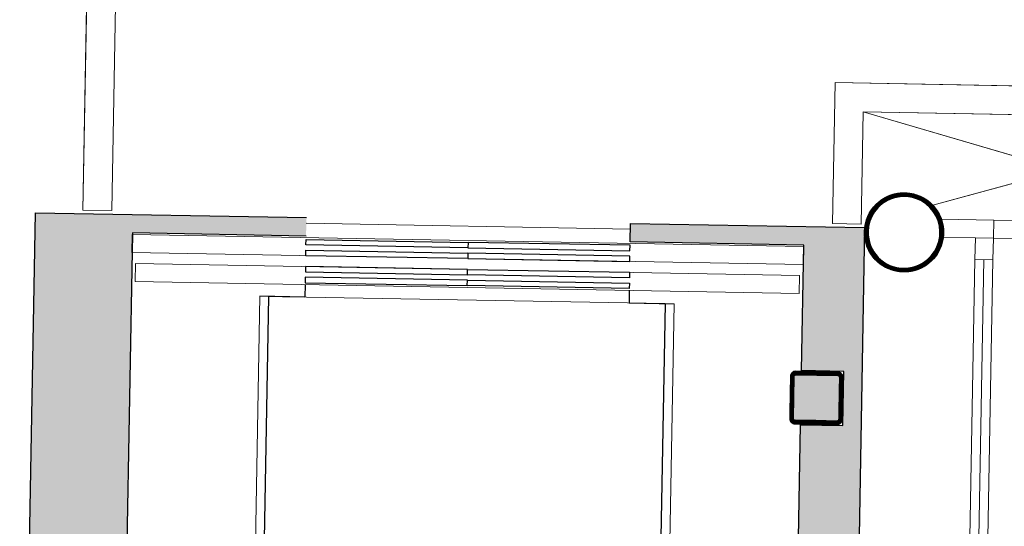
# Model space of a CAD drawing. Header units: millimetres. Extents: x -13022 to 1371524, y -38729 to 632593.
# Tile 196 of 256: x 1004978 to 1007712, y 8661 to 10067. Entities that reach past the tile are written whole.
import ezdxf

# ---------------------------------------------------------------- set-up
doc = ezdxf.new("R2010")
doc.units = ezdxf.units.MM
doc.header["$LTSCALE"] = 35
doc.set_wipeout_variables(frame=1)
doc.linetypes.add('DASHED', pattern=[200, 100, -100])
for name, color, linetype in [('LAYER111', 7, 'Continuous'), ('LAYER28', 7, 'Continuous'), ('LAYER30', 7, 'Continuous'), ('LAYER66', 7, 'Continuous')]:
    doc.layers.add(name, color=color, linetype=linetype)
pattern_1 = [(43.96863251, (692959.26735, 93845.67613), (-0.20827933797, 0.21591600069), []), (43.96863251, (692959.27117, 93845.88822), (-0.20827933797, 0.21591600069), [])]

msp = doc.modelspace()

# ---------------------------------------------------------------- hatches: boundary and pattern name
at = {"layer": 'LAYER111', "linetype": 'Continuous', "lineweight": 5}
msp.add_hatch(color=254, dxfattribs=at).paths.add_polyline_path([(1007131.152, 8954.982, -0.4147285), (1007126.243, 8960.071), (1007128.331, 9076.053, -0.41387036), (1007133.42, 9080.962), (1007249.401, 9078.874, -0.41347007), (1007254.31, 9073.785), (1007252.222, 8957.803, -0.41392758), (1007247.133, 8952.894)], flags=0)

# ---------------------------------------------------------------- linework, layer by layer
at = {"layer": 'LAYER28', "color": 7, "linetype": 'Continuous', "lineweight": 18}
for points in [[(1002778.699, 14194.737), (1005316.35, 14149.052), (1005233.316, 9536.737), (1005153.329, 9538.177), (1005234.923, 14070.505), (1002777.259, 14114.75)], [(1008389.911, 9871.278), (1007242.035, 9891.943), (1007234.991, 9500.701), (1007314.978, 9499.261), (1007320.582, 9810.516), (1008388.471, 9791.291)]]:
    msp.add_lwpolyline(points, close=True, dxfattribs=at)
at = {"layer": 'LAYER28', "color": 7, "linetype": 'DASHED', "lineweight": 18}
msp.add_lwpolyline([(1002778.699, 14194.737), (1005316.35, 14149.052), (1005233.316, 9536.737), (1005153.329, 9538.177), (1005234.923, 14070.505), (1002777.259, 14114.75)], close=True, dxfattribs=at)
at = {"layer": 'LAYER28', "color": 7, "linetype": 'Continuous', "lineweight": 25}
for points in [[(1007435.562, 9586.129, -2.41421358), (1007323.854, 9478.364, -0.41421358), (1007435.562, 9586.129)], [(1007262.221, 8957.623), (1007264.309, 9073.605, 0.41421358), (1007249.581, 9088.872), (1007133.6, 9090.96, 0.41421358), (1007118.332, 9076.233), (1007116.244, 8960.251, 0.41421358), (1007130.972, 8944.984), (1007246.953, 8942.896, 0.41421358), (1007262.221, 8957.623)], [(1007262.221, 8957.623), (1007264.309, 9073.605, 0.41421358), (1007249.581, 9088.872), (1007133.6, 9090.96, 0.41421358), (1007118.332, 9076.233), (1007116.244, 8960.251, 0.41421358), (1007130.972, 8944.984), (1007246.953, 8942.896, 0.41421358), (1007262.221, 8957.623)]]:
    msp.add_lwpolyline(points, format="xyb", close=True, dxfattribs=at)
at = {"layer": 'LAYER30', "color": 7, "linetype": 'Continuous', "lineweight": 18}
for points in [[(1007682.555, 9510.647), (1007742.546, 9509.567), (1007741.646, 9459.575), (1007681.655, 9460.655)], [(1007630.584, 9401.573), (1007631.664, 9461.563), (1007681.656, 9460.663), (1007680.576, 9400.673)]]:
    msp.add_lwpolyline(points, close=True, dxfattribs=at)
for points in [[(1007587.024, 6981.965), (1007630.584, 9401.573)], [(1007612.02, 6981.515), (1007655.58, 9401.123)], [(1007637.016, 6981.065), (1007680.576, 9400.673)]]:
    msp.add_lwpolyline(points, dxfattribs=at)
at = {"layer": 'LAYER66', "color": 7, "linetype": 'Continuous', "lineweight": 13}
msp.add_lwpolyline([(1006673.628, 9485.553), (1005773.774, 9501.753)], dxfattribs=at)
msp.add_lwpolyline([(1006673.628, 9485.553), (1005773.774, 9501.753)], dxfattribs=at)

# ---------------------------------------------------------------- wipeouts: each hides what was drawn before it
at = {"linetype": 'Continuous'}
msp.add_wipeout([(1006769.922, 9278.787), (1006744.722, 7879.013), (1005644.9, 7898.813), (1005670.1, 9298.586)], dxfattribs=at).dxf.layer = 'LAYER111'

# ---------------------------------------------------------------- next in the draw order: linework, layer by layer
at = {"layer": 'LAYER66', "color": 7, "linetype": 'Continuous', "lineweight": 13}
msp.add_lwpolyline([(1006769.922, 9278.787), (1006744.722, 7879.013), (1005644.9, 7898.813), (1005670.1, 9298.586)], close=True, dxfattribs=at)

# ---------------------------------------------------------------- next in the draw order: wipeouts: each hides what was drawn before it
at = {"linetype": 'Continuous'}
for points in [[(1007431.611, 9366.664), (1007431.791, 9376.662), (1007449.786, 9377.972), (1007467.277, 9382.509), (1007483.635, 9390.114), (1007498.388, 9400.554), (1007510.966, 9413.47), (1007521.05, 9428.455), (1007528.255, 9445.008), (1007532.353, 9462.585), (1007533.241, 9480.619), (1007530.844, 9498.509), (1007525.277, 9515.682), (1007516.686, 9531.558), (1007505.375, 9545.639), (1007491.711, 9557.441), (1007476.154, 9566.59), (1007459.2, 9572.787), (1007441.408, 9575.826), (1007423.339, 9575.605), (1007405.617, 9572.134), (1007388.839, 9565.529), (1007373.509, 9555.998), (1007360.132, 9543.862), (1007349.185, 9529.518), (1007340.988, 9513.428), (1007335.832, 9496.128), (1007333.852, 9478.184), (1007335.04, 9460.839), (1007339.268, 9443.964), (1007346.327, 9428.076), (1007356.038, 9413.657), (1007368.096, 9401.141), (1007382.164, 9390.917), (1007397.779, 9383.284), (1007414.508, 9378.482), (1007431.79, 9376.655), (1007431.611, 9366.664), (1007413.266, 9368.541), (1007395.477, 9373.472), (1007378.772, 9381.313), (1007363.615, 9391.837), (1007350.47, 9404.748), (1007339.644, 9419.68), (1007331.471, 9436.22), (1007326.164, 9453.897), (1007323.93, 9472.205), (1007324.762, 9490.631), (1007328.681, 9508.657), (1007335.584, 9525.77), (1007345.243, 9541.489), (1007357.401, 9555.366), (1007371.707, 9567.017), (1007387.748, 9576.105), (1007405.114, 9582.371), (1007423.27, 9585.647), (1007441.713, 9585.83), (1007459.914, 9582.924), (1007477.404, 9577.007), (1007493.624, 9568.245), (1007508.172, 9556.895), (1007520.585, 9543.263), (1007530.557, 9527.745), (1007537.815, 9510.768), (1007542.087, 9492.829), (1007543.318, 9474.421), (1007541.319, 9455.391), (1007536.019, 9437.007), (1007527.645, 9419.819), (1007516.365, 9404.348), (1007502.624, 9391.062), (1007486.741, 9380.369), (1007469.255, 9372.597), (1007450.7, 9367.977), (1007431.61, 9366.656)], [(1007130.972, 8944.984), (1007123.509, 8947.126), (1007118.109, 8952.717), (1007116.244, 8960.251), (1007118.332, 9076.233), (1007120.467, 9083.695), (1007126.065, 9089.088), (1007133.6, 9090.96), (1007249.581, 9088.872), (1007257.044, 9086.73), (1007262.444, 9081.139), (1007264.309, 9073.605), (1007262.221, 8957.623), (1007260.086, 8950.161), (1007254.488, 8944.768), (1007246.953, 8942.896), (1007188.962, 8943.94), (1007189.142, 8953.938), (1007247.133, 8952.894), (1007250.69, 8954.291), (1007252.222, 8957.803), (1007254.31, 9073.785), (1007252.905, 9077.35), (1007249.401, 9078.874), (1007133.42, 9080.962), (1007129.863, 9079.565), (1007128.331, 9076.053), (1007126.243, 8960.071), (1007127.647, 8956.506), (1007131.152, 8954.982), (1007189.142, 8953.938), (1007188.962, 8943.94)]]:
    msp.add_wipeout(points, dxfattribs=at).dxf.layer = 'LAYER111'

# ---------------------------------------------------------------- next in the draw order: hatches: boundary and pattern name
at = {"layer": 'LAYER28', "linetype": 'Continuous', "lineweight": 13}
h = msp.add_hatch(dxfattribs=at)
h.set_pattern_fill('~A--FYV~', angle=-1.031367, style=0, pattern_type=0)
h.set_pattern_definition(pattern_1)
h.paths.add_polyline_path([(1007431.611, 9366.664), (1007431.791, 9376.662, 2.41421358), (1007333.852, 9478.184, 0.41421358), (1007431.791, 9376.662), (1007431.611, 9366.664, -2.41409556), (1007543.318, 9474.421, -0.41423439)], flags=0)
h = msp.add_hatch(dxfattribs=at)
h.set_pattern_fill('~A--FYV~', angle=-1.031367, style=0, pattern_type=0)
h.set_pattern_definition(pattern_1)
h.paths.add_polyline_path([(1007188.962, 8943.94), (1007189.142, 8953.938), (1007131.152, 8954.982, -0.41421358), (1007126.243, 8960.071), (1007128.331, 9076.053, -0.41421358), (1007133.42, 9080.962), (1007249.401, 9078.874, -0.41421358), (1007254.31, 9073.785), (1007252.222, 8957.803, -0.41421358), (1007247.133, 8952.894), (1007189.142, 8953.938), (1007188.962, 8943.94), (1007246.953, 8942.896, 0.41421358), (1007262.221, 8957.623), (1007264.309, 9073.605, 0.41421358), (1007249.581, 9088.872), (1007133.6, 9090.96, 0.41421358), (1007118.332, 9076.233), (1007116.244, 8960.251, 0.41421358), (1007130.972, 8944.984)], flags=0)

# ---------------------------------------------------------------- next in the draw order: linework, layer by layer
at = {"layer": 'LAYER28', "color": 7, "linetype": 'DASHED', "lineweight": 18}
msp.add_lwpolyline([(1008389.911, 9871.278), (1007242.035, 9891.943), (1007234.991, 9500.701), (1007314.978, 9499.261), (1007320.582, 9810.516), (1008388.471, 9791.291)], close=True, dxfattribs=at)
at = {"layer": 'LAYER28', "color": 7, "linetype": 'Continuous', "lineweight": 18}
msp.add_lwpolyline([(1007513.209, 9551.944), (1008393.783, 9791.195), (1007320.582, 9810.516), (1008388.129, 9497.945)], dxfattribs=at)
at = {"layer": 'LAYER28', "color": 7, "linetype": 'DASHED', "lineweight": 18}
msp.add_lwpolyline([(1007513.209, 9551.944), (1008393.783, 9791.195), (1007320.582, 9810.516), (1008388.129, 9497.945)], dxfattribs=at)
at = {"layer": 'LAYER28', "color": 7, "linetype": 'Continuous', "lineweight": 25}
for points in [[(1007435.562, 9586.129, -2.41421358), (1007323.854, 9478.364, -0.41421358), (1007435.562, 9586.129)], [(1007431.611, 9366.664), (1007431.791, 9376.662, 2.41421358), (1007333.852, 9478.184, 0.41421358), (1007431.791, 9376.662), (1007431.611, 9366.664, -2.41409556), (1007543.318, 9474.421, -0.41423439), (1007431.611, 9366.664)], [(1007188.962, 8943.94), (1007189.142, 8953.938), (1007131.152, 8954.982, -0.41421358), (1007126.243, 8960.071), (1007128.331, 9076.053, -0.41421358), (1007133.42, 9080.962), (1007249.401, 9078.874, -0.41421358), (1007254.31, 9073.785), (1007252.222, 8957.803, -0.41421358), (1007247.133, 8952.894), (1007189.142, 8953.938), (1007188.962, 8943.94), (1007246.953, 8942.896, 0.41421358), (1007262.221, 8957.623), (1007264.309, 9073.605, 0.41421358), (1007249.581, 9088.872), (1007133.6, 9090.96, 0.41421358), (1007118.332, 9076.233), (1007116.244, 8960.251, 0.41421358), (1007130.972, 8944.984)]]:
    msp.add_lwpolyline(points, format="xyb", close=True, dxfattribs=at)
at = {"layer": 'LAYER28', "color": 7, "linetype": 'Continuous', "lineweight": 18}
msp.add_lwpolyline([(1007682.555, 9510.647), (1007536.767, 9513.272, -0.12052875), (1007542.49, 9463.16), (1007631.664, 9461.555), (1007681.655, 9460.655)], format="xyb", close=True, dxfattribs=at)
at = {"layer": 'LAYER28', "color": 7, "linetype": 'DASHED', "lineweight": 18}
msp.add_lwpolyline([(1007682.555, 9510.647), (1007536.767, 9513.272, -0.12052875), (1007542.49, 9463.16), (1007631.664, 9461.555), (1007681.655, 9460.655)], format="xyb", close=True, dxfattribs=at)

# ---------------------------------------------------------------- next in the draw order: wipeouts: each hides what was drawn before it
at = {"linetype": 'Continuous'}
msp.add_wipeout([(1007142.491, 9307.085), (1005298.79, 9340.277), (1005299.69, 9390.269), (1007143.391, 9357.077)], dxfattribs=at).dxf.layer = 'LAYER111'

# ---------------------------------------------------------------- next in the draw order: linework, layer by layer
at = {"layer": 'LAYER66', "color": 7, "linetype": 'Continuous', "lineweight": 13}
msp.add_lwpolyline([(1007142.491, 9307.085), (1005298.79, 9340.277), (1005299.69, 9390.269), (1007143.391, 9357.077)], close=True, dxfattribs=at)
at = {"layer": 'LAYER66', "color": 7, "linetype": 'Continuous', "lineweight": 25}
for points in [[(1006221.001, 9343.678), (1005771.074, 9351.778), (1005770.804, 9336.78), (1006220.731, 9328.68)], [(1006221.001, 9343.678), (1006670.928, 9335.578), (1006670.658, 9320.58), (1006220.731, 9328.68)]]:
    msp.add_lwpolyline(points, close=True, dxfattribs=at)
for points in [[(1005770.714, 9331.781), (1005770.084, 9296.786), (1005645.104, 9299.036)], [(1006769.922, 9278.787), (1006744.722, 7879.013), (1005644.9, 7898.813), (1005670.1, 9298.586)], [(1006670.568, 9315.581), (1006669.938, 9280.587), (1006794.918, 9278.337)]]:
    msp.add_lwpolyline(points, dxfattribs=at)
at = {"layer": 'LAYER66', "color": 7, "linetype": 'Continuous', "lineweight": 13}
msp.add_lwpolyline([(1006794.918, 9278.337), (1006769.268, 7853.568), (1005619.454, 7874.267), (1005645.104, 9299.036)], dxfattribs=at)

# ---------------------------------------------------------------- next in the draw order: wipeouts: each hides what was drawn before it
at = {"linetype": 'Continuous'}
for points in [[(1007154.43, 9386.883), (1005289.732, 9420.453), (1005290.632, 9470.445), (1007155.33, 9436.875)], [(1006769.922, 9278.787), (1006744.722, 7879.013), (1005644.9, 7898.813), (1005670.1, 9298.586)]]:
    msp.add_wipeout(points, dxfattribs=at).dxf.layer = 'LAYER111'

# ---------------------------------------------------------------- next in the draw order: linework, layer by layer
at = {"layer": 'LAYER66', "color": 7, "linetype": 'Continuous', "lineweight": 13}
for points in [[(1007154.43, 9386.883), (1005289.732, 9420.453), (1005290.632, 9470.445), (1007155.33, 9436.875)], [(1006769.922, 9278.787), (1006744.722, 7879.013), (1005644.9, 7898.813), (1005670.1, 9298.586)]]:
    msp.add_lwpolyline(points, close=True, dxfattribs=at)
at = {"layer": 'LAYER66', "color": 7, "linetype": 'Continuous', "lineweight": 25}
for points in [[(1006222.621, 9433.663), (1005772.694, 9441.763), (1005772.964, 9456.761), (1006222.891, 9448.661)], [(1006222.621, 9433.663), (1006672.548, 9425.563), (1006672.818, 9440.561), (1006222.891, 9448.661)], [(1006222.081, 9403.668), (1005772.154, 9411.768), (1005772.424, 9426.765), (1006222.351, 9418.666)], [(1006222.081, 9403.668), (1006672.008, 9395.568), (1006672.278, 9410.566), (1006222.351, 9418.666)], [(1006221.541, 9373.673), (1005771.614, 9381.773), (1005771.344, 9366.775), (1006221.271, 9358.675)], [(1006221.541, 9373.673), (1006671.468, 9365.573), (1006671.198, 9350.575), (1006221.271, 9358.675)]]:
    msp.add_lwpolyline(points, close=True, dxfattribs=at)

# ---------------------------------------------------------------- next in the draw order: wipeouts: each hides what was drawn before it
at = {"linetype": 'Continuous'}
msp.add_wipeout([(1007142.491, 9307.085), (1005298.79, 9340.277), (1005299.69, 9390.269), (1007143.391, 9357.077)], dxfattribs=at).dxf.layer = 'LAYER111'

# ---------------------------------------------------------------- next in the draw order: linework, layer by layer
at = {"layer": 'LAYER66', "color": 7, "linetype": 'Continuous', "lineweight": 13}
msp.add_lwpolyline([(1007142.491, 9307.085), (1005298.79, 9340.277), (1005299.69, 9390.269), (1007143.391, 9357.077)], close=True, dxfattribs=at)
at = {"layer": 'LAYER66', "color": 7, "linetype": 'Continuous', "lineweight": 25}
for points in [[(1006221.001, 9343.678), (1005771.074, 9351.778), (1005770.804, 9336.78), (1006220.731, 9328.68)], [(1006221.001, 9343.678), (1006670.928, 9335.578), (1006670.658, 9320.58), (1006220.731, 9328.68)]]:
    msp.add_lwpolyline(points, close=True, dxfattribs=at)
for points in [[(1005770.714, 9331.781), (1005770.084, 9296.786), (1005645.104, 9299.036)], [(1006769.922, 9278.787), (1006744.722, 7879.013), (1005644.9, 7898.813), (1005670.1, 9298.586)], [(1006670.568, 9315.581), (1006669.938, 9280.587), (1006794.918, 9278.337)]]:
    msp.add_lwpolyline(points, dxfattribs=at)
at = {"layer": 'LAYER66', "color": 7, "linetype": 'Continuous', "lineweight": 13}
msp.add_lwpolyline([(1006794.918, 9278.337), (1006769.268, 7853.568), (1005619.454, 7874.267), (1005645.104, 9299.036)], dxfattribs=at)

# ---------------------------------------------------------------- next in the draw order: wipeouts: each hides what was drawn before it
at = {"linetype": 'Continuous'}
msp.add_wipeout([(1007154.43, 9386.883), (1005289.732, 9420.453), (1005290.632, 9470.445), (1007155.33, 9436.875)], dxfattribs=at).dxf.layer = 'LAYER111'

# ---------------------------------------------------------------- next in the draw order: hatches: boundary and pattern name
at = {"layer": 'LAYER111', "linetype": 'Continuous', "lineweight": 5}
msp.add_hatch(color=254, dxfattribs=at).paths.add_polyline_path([(1005773.131, 9466.056), (1005290.709, 9474.741), (1005274.265, 8561.342), (1005156.785, 8563.457), (1005154.085, 8413.481), (1005271.566, 8411.366), (1005253.44, 7404.545), (1007118.138, 7370.975), (1007130.503, 8057.848), (1007247.984, 8055.734), (1007250.684, 8205.709), (1007133.203, 8207.824), (1007146.433, 8942.705), (1007263.914, 8940.59), (1007266.614, 9090.566), (1007149.133, 9092.681), (1007155.407, 9441.171), (1006672.985, 9449.856), (1006673.911, 9501.301), (1007324.306, 9489.592), (1007283.665, 7186.958), (1004980.226, 7228.426), (1005021.679, 9531.046), (1005774.057, 9517.501)], flags=0)

# ---------------------------------------------------------------- next in the draw order: linework, layer by layer
at = {"layer": 'LAYER28', "color": 7, "linetype": 'Continuous', "lineweight": 25}
msp.add_lwpolyline([(1005773.131, 9466.056), (1005290.709, 9474.741), (1005274.265, 8561.342), (1005156.785, 8563.457), (1005154.085, 8413.481), (1005271.566, 8411.366), (1005253.44, 7404.545), (1007118.138, 7370.975), (1007130.503, 8057.848), (1007247.984, 8055.734), (1007250.684, 8205.709), (1007133.203, 8207.824), (1007146.433, 8942.705), (1007263.914, 8940.59), (1007266.614, 9090.566), (1007149.133, 9092.681), (1007155.407, 9441.171), (1006672.985, 9449.856), (1006673.911, 9501.301), (1007324.306, 9489.592), (1007283.665, 7186.958), (1004980.226, 7228.426), (1005021.679, 9531.046), (1005774.057, 9517.501)], dxfattribs=at)
at = {"layer": 'LAYER66', "color": 7, "linetype": 'Continuous', "lineweight": 13}
msp.add_lwpolyline([(1007154.43, 9386.883), (1005289.732, 9420.453), (1005290.632, 9470.445), (1007155.33, 9436.875)], close=True, dxfattribs=at)
at = {"layer": 'LAYER66', "color": 7, "linetype": 'Continuous', "lineweight": 25}
for points in [[(1006222.621, 9433.663), (1005772.694, 9441.763), (1005772.964, 9456.761), (1006222.891, 9448.661)], [(1006222.621, 9433.663), (1006672.548, 9425.563), (1006672.818, 9440.561), (1006222.891, 9448.661)], [(1006222.081, 9403.668), (1005772.154, 9411.768), (1005772.424, 9426.765), (1006222.351, 9418.666)], [(1006222.081, 9403.668), (1006672.008, 9395.568), (1006672.278, 9410.566), (1006222.351, 9418.666)], [(1006221.541, 9373.673), (1005771.614, 9381.773), (1005771.344, 9366.775), (1006221.271, 9358.675)], [(1006221.541, 9373.673), (1006671.468, 9365.573), (1006671.198, 9350.575), (1006221.271, 9358.675)]]:
    msp.add_lwpolyline(points, close=True, dxfattribs=at)

doc.saveas('drawing.dxf')
